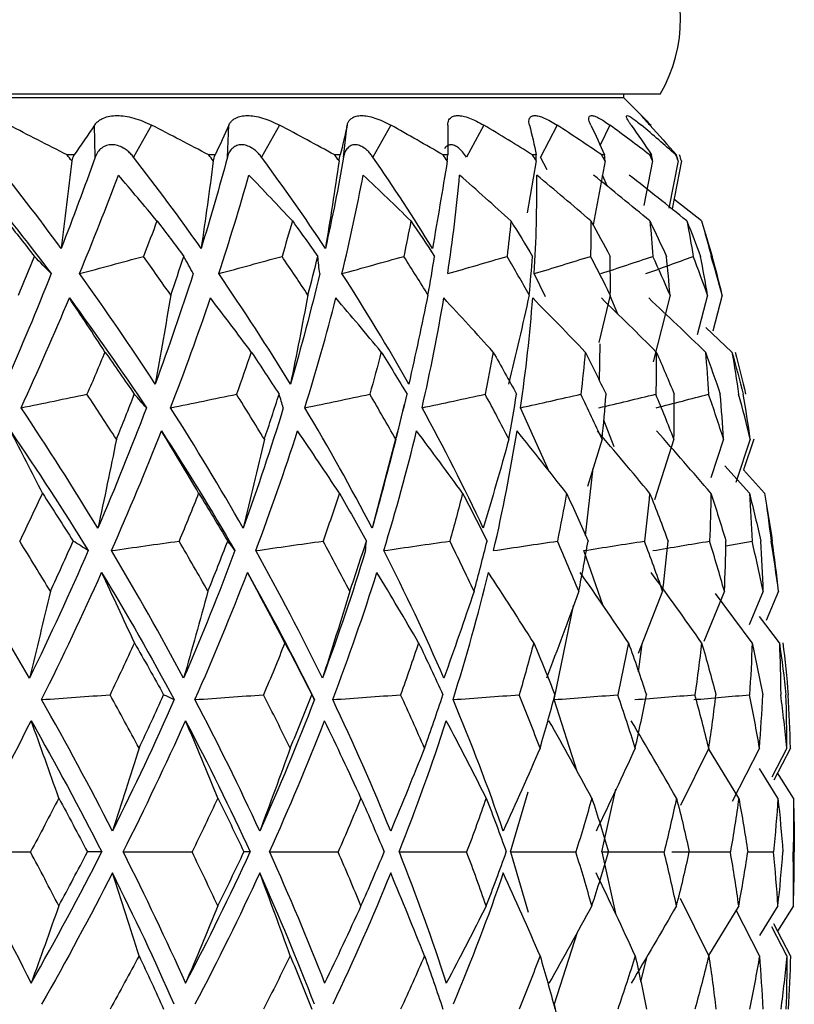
# Paper-space layout '_Right' of a CAD drawing. Header units: millimetres. Extents: x -233 to 25, y -3 to 362.
# Tile 10 of 12: x 12 to 23, y 141 to 154. Entities that reach past the tile are written whole.
import ezdxf

# ---------------------------------------------------------------- set-up
doc = ezdxf.new("R2010")
doc.units = ezdxf.units.MM

psp = doc.layouts.new('_Right')

# ---------------------------------------------------------------- linework, layer by layer
at = {"color": 7, "linetype": 'Continuous', "lineweight": 25}
for p, q in [((20.732, 153.2), (-20.732, 153.2)), ((20.25, 153.15), (20.25, 153.2)), ((20.25, 153.15), (-20.25, 153.15)), ((20.552, 152.848), (20.25, 153.15)), ((13.274, 152.367), (13.266, 152.79)), ((14.018, 152.79), (13.782, 152.367)), ((15.019, 152.367), (15.039, 152.79)), ((15.707, 152.79), (15.47, 152.367)), ((16.552, 152.367), (16.6, 152.79)), ((17.175, 152.79), (16.94, 152.367)), ((18.402, 152.79), (18.173, 152.367)), ((19.37, 152.79), (19.15, 152.367)), ((12.996, 152.397), (12.903, 152.397)), ((14.856, 152.397), (14.773, 152.397)), ((16.508, 152.397), (16.435, 152.397)), ((17.928, 152.397), (17.866, 152.397)), ((19.096, 152.397), (19.047, 152.397)), ((19.996, 152.397), (19.96, 152.397)), ((20.616, 152.397), (20.593, 152.397)), ((20.946, 152.397), (20.937, 152.397)), ((19.096, 152.317), (18.973, 151.634)), ((19.239, 152.2), (19.15, 152.367)), ((20.004, 152.317), (19.845, 151.473)), ((20.631, 152.317), (20.516, 151.728)), ((20.968, 152.317), (20.845, 151.694)), ((21.011, 152.317), (20.887, 151.687)), ((20.034, 151.981), (19.968, 152.128)), ((21.276, 151.525), (20.911, 151.813)), ((19.219, 150.526), (19.069, 150.83)), ((20.072, 150.548), (19.919, 149.923)), ((20.171, 150.295), (20.069, 150.536)), ((20.86, 150.548), (20.636, 149.668)), ((21.355, 150.548), (21.219, 150.025)), ((21.55, 150.548), (21.425, 150.072)), ((21.676, 149.796), (21.331, 150.12)), ((19.93, 149.415), (19.94, 149.903)), ((17.25, 148.664), (17.358, 149.108)), ((19.265, 148.221), (18.887, 149.06)), ((20.121, 148.544), (19.985, 148.896)), ((17.241, 148.666), (16.93, 147.472)), ((19.963, 148.645), (19.771, 148.022)), ((20.912, 148.645), (20.654, 147.844)), ((21.567, 148.645), (21.399, 148.138)), ((21.92, 148.645), (21.728, 148.075)), ((21.965, 148.645), (21.829, 148.242)), ((19.744, 147.377), (19.845, 148.262)), ((21.907, 147.933), (21.585, 148.295)), ((22.108, 147.933), (21.829, 148.242)), ((21.596, 147.238), (21.942, 147.301)), ((19.976, 146.448), (19.721, 147.176)), ((20.763, 146.639), (20.44, 145.82)), ((21.578, 146.639), (21.307, 145.978)), ((21.944, 145.96), (21.462, 146.61)), ((22.09, 146.639), (21.905, 146.196)), ((22.292, 146.639), (22.128, 146.252)), ((19.332, 145.21), (19.586, 146.45)), ((22.303, 145.96), (22.042, 146.307)), ((20.443, 145.577), (20.491, 145.947)), ((16.167, 145.21), (16.138, 145.268)), ((19.635, 144.261), (19.332, 145.21)), ((21.371, 144.571), (20.997, 143.814)), ((21.767, 143.911), (21.369, 144.565)), ((22.041, 144.571), (21.682, 143.866)), ((22.402, 144.571), (22.203, 144.187)), ((22.448, 144.571), (22.228, 144.148)), ((22.284, 143.911), (22.04, 144.302)), ((22.488, 143.911), (22.278, 144.244)), ((18.754, 143.2), (18.987, 143.993)), ((19.96, 143.2), (20.145, 144.028)), ((18.754, 143.2), (18.987, 142.407)), ((19.96, 143.2), (20.145, 142.372)), ((21.886, 143.2), (22.226, 143.2)), ((21.371, 141.829), (20.997, 142.586)), ((21.767, 142.489), (21.369, 141.835)), ((22.041, 141.829), (21.733, 142.433)), ((22.284, 142.489), (22.04, 142.098)), ((22.488, 142.489), (22.278, 142.156)), ((22.448, 141.829), (22.228, 142.252)), ((19.635, 142.139), (19.332, 141.19)), ((22.402, 141.829), (22.203, 142.213)), ((20.555, 141.823), (20.472, 141.492)), ((19.332, 141.19), (19.586, 139.95))]:
    psp.add_line(p, q, dxfattribs=at)
at = {"color": 8, "linetype": 'Continuous', "lineweight": 25}
psp.add_line((20.067, 152.79), (19.937, 152.526), dxfattribs=at)
at = {"color": 7, "linetype": 'Continuous', "lineweight": 25}
psp.add_arc((19, 154.2), 2, 330, 90, dxfattribs=at)
for points, knots in [([(13.266, 152.79), (13.276, 152.803), (13.296, 152.828), (13.336, 152.859), (13.392, 152.888), (13.466, 152.91), (13.562, 152.919), (13.668, 152.91), (13.782, 152.885), (13.901, 152.846), (13.98, 152.809), (14.018, 152.79)], [0, 0, 0, 0, 0.0817521, 0.1649313, 0.2506544, 0.3765067, 0.5004479, 0.6242539, 0.7499719, 0.8772243, 1, 1, 1, 1]), ([(15.039, 152.79), (15.045, 152.803), (15.059, 152.828), (15.09, 152.859), (15.135, 152.888), (15.198, 152.91), (15.282, 152.919), (15.377, 152.91), (15.483, 152.885), (15.594, 152.846), (15.67, 152.809), (15.707, 152.79)], [0, 0, 0, 0, 0.081752, 0.164931, 0.250654, 0.376507, 0.500448, 0.624254, 0.749972, 0.877224, 1, 1, 1, 1]), ([(16.6, 152.79), (16.604, 152.803), (16.611, 152.828), (16.633, 152.859), (16.667, 152.888), (16.717, 152.91), (16.787, 152.919), (16.871, 152.91), (16.966, 152.885), (17.068, 152.846), (17.14, 152.809), (17.175, 152.79)], [0, 0, 0, 0, 0.081752, 0.164931, 0.250654, 0.376507, 0.500448, 0.624254, 0.749972, 0.877224, 1, 1, 1, 1]), ([(17.928, 152.79), (17.929, 152.803), (17.93, 152.828), (17.942, 152.859), (17.964, 152.888), (18.001, 152.91), (18.057, 152.919), (18.128, 152.91), (18.211, 152.885), (18.303, 152.846), (18.369, 152.809), (18.402, 152.79)], [0, 0, 0, 0, 0.081752, 0.164931, 0.250654, 0.376507, 0.500448, 0.624254, 0.749972, 0.877224, 1, 1, 1, 1]), ([(19.005, 152.79), (19.002, 152.803), (18.997, 152.828), (18.999, 152.859), (19.009, 152.888), (19.032, 152.91), (19.074, 152.919), (19.13, 152.91), (19.2, 152.885), (19.28, 152.846), (19.341, 152.809), (19.37, 152.79)], [0, 0, 0, 0, 0.081752, 0.164931, 0.250654, 0.376507, 0.500448, 0.624254, 0.749972, 0.877224, 1, 1, 1, 1]), ([(19.815, 152.79), (19.809, 152.803), (19.797, 152.828), (19.789, 152.859), (19.787, 152.888), (19.796, 152.91), (19.822, 152.919), (19.864, 152.91), (19.92, 152.885), (19.987, 152.846), (20.041, 152.809), (20.067, 152.79)], [0, 0, 0, 0, 0.081752, 0.164931, 0.250654, 0.376507, 0.500448, 0.624254, 0.749972, 0.877224, 1, 1, 1, 1]), ([(20.346, 152.79), (20.337, 152.803), (20.32, 152.828), (20.301, 152.859), (20.287, 152.888), (20.282, 152.91), (20.293, 152.919), (20.319, 152.91), (20.361, 152.885), (20.414, 152.846), (20.46, 152.809), (20.482, 152.79)], [0, 0, 0, 0, 0.081752, 0.164931, 0.250654, 0.376507, 0.500448, 0.624254, 0.749972, 0.877224, 1, 1, 1, 1]), ([(20.592, 152.79), (20.58, 152.803), (20.557, 152.828), (20.529, 152.859), (20.503, 152.888), (20.484, 152.91), (20.478, 152.919), (20.489, 152.91), (20.515, 152.885), (20.554, 152.846), (20.591, 152.809), (20.61, 152.79)], [0, 0, 0, 0, 0.081752, 0.164931, 0.250654, 0.376507, 0.500448, 0.624254, 0.749972, 0.877224, 1, 1, 1, 1]), ([(13.782, 152.367), (13.768, 152.384), (13.741, 152.416), (13.695, 152.457), (13.638, 152.494), (13.57, 152.523), (13.494, 152.534), (13.422, 152.523), (13.359, 152.491), (13.306, 152.44), (13.285, 152.392), (13.274, 152.367)], [0, 0, 0, 0, 0.083196, 0.165851, 0.250211, 0.374779, 0.499889, 0.625105, 0.749882, 0.875577, 1, 1, 1, 1]), ([(15.47, 152.367), (15.457, 152.384), (15.431, 152.416), (15.388, 152.457), (15.335, 152.494), (15.273, 152.523), (15.205, 152.534), (15.142, 152.523), (15.088, 152.491), (15.043, 152.44), (15.027, 152.392), (15.019, 152.367)], [0, 0, 0, 0, 0.0831956, 0.1658512, 0.2502114, 0.3747786, 0.4998885, 0.625105, 0.7498817, 0.8755772, 1, 1, 1, 1]), ([(16.94, 152.367), (16.928, 152.384), (16.904, 152.416), (16.865, 152.457), (16.817, 152.494), (16.762, 152.523), (16.703, 152.534), (16.649, 152.523), (16.605, 152.491), (16.569, 152.44), (16.558, 152.392), (16.552, 152.367)], [0, 0, 0, 0, 0.083196, 0.165851, 0.250211, 0.374779, 0.499889, 0.625105, 0.749882, 0.875577, 1, 1, 1, 1]), ([(18.173, 152.367), (18.156, 152.392), (18.123, 152.44), (18.069, 152.491), (18.016, 152.523), (17.967, 152.534), (17.924, 152.522), (17.897, 152.503), (17.888, 152.483), (17.887, 152.481)], [0, 0, 0, 0, 0.162253, 0.326227, 0.488861, 0.652204, 0.815685, 0.978593, 1, 1, 1, 1])]:
    psp.add_open_spline(points, degree=3, knots=knots, dxfattribs=at)
for points in [[(12.903, 152.397), (12.647, 152.529), (12.391, 152.66), (12.133, 152.79)], [(13.266, 152.79), (13.179, 152.66), (13.089, 152.529), (12.996, 152.397)], [(14.773, 152.397), (14.522, 152.529), (14.271, 152.66), (14.018, 152.79)], [(15.039, 152.79), (14.981, 152.66), (14.92, 152.529), (14.856, 152.397)], [(16.435, 152.397), (16.194, 152.529), (15.951, 152.66), (15.707, 152.79)], [(16.6, 152.79), (16.572, 152.66), (16.542, 152.529), (16.508, 152.397)], [(17.866, 152.397), (17.638, 152.529), (17.407, 152.66), (17.175, 152.79)], [(17.928, 152.79), (17.931, 152.66), (17.931, 152.529), (17.928, 152.397)], [(19.047, 152.397), (18.834, 152.529), (18.619, 152.66), (18.402, 152.79)], [(19.005, 152.79), (19.038, 152.66), (19.069, 152.529), (19.096, 152.397)], [(19.96, 152.397), (19.766, 152.529), (19.569, 152.66), (19.37, 152.79)], [(19.815, 152.79), (19.878, 152.66), (19.939, 152.529), (19.996, 152.397)], [(20.593, 152.397), (20.42, 152.529), (20.245, 152.66), (20.067, 152.79)], [(20.346, 152.79), (20.439, 152.66), (20.529, 152.529), (20.616, 152.397)], [(20.937, 152.397), (20.788, 152.529), (20.636, 152.66), (20.482, 152.79)], [(20.592, 152.79), (20.713, 152.66), (20.831, 152.529), (20.946, 152.397)], [(12.966, 152.317), (12.945, 152.344), (12.924, 152.37), (12.903, 152.397)], [(12.966, 152.317), (12.976, 152.344), (12.986, 152.37), (12.996, 152.397)], [(14.833, 152.317), (14.813, 152.344), (14.793, 152.37), (14.773, 152.397)], [(14.833, 152.317), (14.841, 152.344), (14.849, 152.37), (14.856, 152.397)], [(16.492, 152.317), (16.473, 152.344), (16.454, 152.37), (16.435, 152.397)], [(16.492, 152.317), (16.498, 152.344), (16.503, 152.37), (16.508, 152.397)], [(17.92, 152.317), (17.902, 152.344), (17.884, 152.37), (17.866, 152.397)], [(17.92, 152.317), (17.923, 152.344), (17.925, 152.37), (17.928, 152.397)], [(19.096, 152.317), (19.079, 152.344), (19.063, 152.37), (19.047, 152.397)], [(19.096, 152.317), (19.096, 152.344), (19.096, 152.37), (19.096, 152.397)], [(20.004, 152.317), (19.989, 152.344), (19.975, 152.37), (19.96, 152.397)], [(20.004, 152.317), (20.001, 152.344), (19.999, 152.37), (19.996, 152.397)], [(20.631, 152.317), (20.618, 152.344), (20.606, 152.37), (20.593, 152.397)], [(20.631, 152.317), (20.626, 152.344), (20.621, 152.37), (20.616, 152.397)], [(20.968, 152.317), (20.958, 152.344), (20.947, 152.37), (20.937, 152.397)], [(20.968, 152.317), (20.961, 152.344), (20.953, 152.37), (20.946, 152.397)], [(21.011, 152.317), (21.003, 152.344), (20.995, 152.37), (20.987, 152.397)], [(12.825, 151.163), (12.526, 151.569), (12.218, 151.971), (11.901, 152.367)], [(13.274, 152.367), (13.133, 151.971), (12.984, 151.569), (12.825, 151.163)], [(12.966, 152.317), (12.922, 151.931), (12.875, 151.547), (12.825, 151.163)], [(14.672, 151.163), (14.386, 151.569), (14.089, 151.971), (13.782, 152.367)], [(15.019, 152.367), (14.913, 151.971), (14.798, 151.569), (14.672, 151.163)], [(14.833, 152.317), (14.782, 151.931), (14.729, 151.547), (14.672, 151.163)], [(16.313, 151.163), (16.043, 151.569), (15.762, 151.971), (15.47, 152.367)], [(16.552, 152.367), (16.484, 151.971), (16.404, 151.569), (16.313, 151.163)], [(16.492, 152.317), (16.436, 151.931), (16.376, 151.547), (16.313, 151.163)], [(17.725, 151.163), (17.476, 151.569), (17.214, 151.971), (16.94, 152.367)], [(17.92, 152.317), (17.858, 151.931), (17.793, 151.547), (17.725, 151.163)], [(11.667, 152.131), (12.021, 151.703), (12.363, 151.27), (12.694, 150.83)], [(13.068, 150.83), (13.249, 151.27), (13.42, 151.703), (13.581, 152.131)], [(14.09, 151.525), (13.921, 151.729), (13.751, 151.931), (13.581, 152.131)], [(14.904, 150.83), (15.049, 151.27), (15.182, 151.703), (15.303, 152.131)], [(15.877, 151.525), (15.687, 151.729), (15.495, 151.931), (15.303, 152.131)], [(16.531, 150.83), (16.637, 151.27), (16.731, 151.703), (16.811, 152.131)], [(17.441, 151.525), (17.232, 151.729), (17.022, 151.931), (16.811, 152.131)], [(17.926, 150.83), (17.993, 151.27), (18.045, 151.703), (18.083, 152.131)], [(18.76, 151.525), (18.536, 151.729), (18.31, 151.931), (18.083, 152.131)], [(19.069, 150.83), (19.095, 151.27), (19.106, 151.703), (19.101, 152.131)], [(19.817, 151.525), (19.579, 151.729), (19.341, 151.931), (19.101, 152.131)], [(20.594, 151.525), (20.348, 151.729), (20.1, 151.931), (19.851, 152.131)], [(21.083, 151.525), (20.831, 151.729), (20.577, 151.931), (20.322, 152.131)], [(12.105, 151.525), (12.228, 151.37), (12.351, 151.214), (12.472, 151.057)], [(14.09, 151.525), (14.032, 151.37), (13.973, 151.214), (13.912, 151.057)], [(14.09, 151.525), (14.209, 151.37), (14.327, 151.214), (14.444, 151.057)], [(15.877, 151.525), (15.833, 151.37), (15.787, 151.214), (15.74, 151.057)], [(15.877, 151.525), (15.99, 151.37), (16.102, 151.214), (16.212, 151.057)], [(17.441, 151.525), (17.411, 151.37), (17.38, 151.214), (17.347, 151.057)], [(17.441, 151.525), (17.547, 151.37), (17.651, 151.214), (17.753, 151.057)], [(18.76, 151.525), (18.746, 151.37), (18.729, 151.214), (18.711, 151.057)], [(18.76, 151.525), (18.857, 151.37), (18.952, 151.214), (19.045, 151.057)], [(19.817, 151.525), (19.817, 151.37), (19.815, 151.214), (19.811, 151.057)], [(19.817, 151.525), (19.903, 151.37), (19.987, 151.214), (20.07, 151.057)], [(20.594, 151.525), (20.61, 151.37), (20.623, 151.214), (20.634, 151.057)], [(20.594, 151.525), (20.669, 151.37), (20.742, 151.214), (20.813, 151.057)], [(21.083, 151.525), (21.113, 151.37), (21.141, 151.214), (21.167, 151.057)], [(21.083, 151.525), (21.145, 151.37), (21.205, 151.214), (21.263, 151.057)], [(21.276, 151.525), (21.321, 151.37), (21.363, 151.214), (21.403, 151.057)], [(21.276, 151.525), (21.325, 151.37), (21.371, 151.214), (21.415, 151.057)], [(12.261, 150.548), (12.332, 150.718), (12.403, 150.887), (12.472, 151.057)], [(12.694, 150.83), (12.621, 150.906), (12.547, 150.982), (12.472, 151.057)], [(13.068, 150.83), (13.349, 150.906), (13.63, 150.982), (13.912, 151.057)], [(14.271, 150.548), (14.153, 150.718), (14.034, 150.887), (13.912, 151.057)], [(14.271, 150.548), (14.33, 150.718), (14.388, 150.887), (14.444, 151.057)], [(14.568, 150.83), (14.527, 150.906), (14.486, 150.982), (14.444, 151.057)], [(14.904, 150.83), (15.183, 150.906), (15.461, 150.982), (15.74, 151.057)], [(16.081, 150.548), (15.97, 150.718), (15.856, 150.887), (15.74, 151.057)], [(16.081, 150.548), (16.127, 150.718), (16.17, 150.887), (16.212, 151.057)], [(16.237, 150.83), (16.229, 150.906), (16.221, 150.982), (16.212, 151.057)], [(16.531, 150.83), (16.803, 150.906), (17.075, 150.982), (17.347, 151.057)], [(17.666, 150.548), (17.562, 150.718), (17.456, 150.887), (17.347, 151.057)], [(17.666, 150.548), (17.697, 150.718), (17.726, 150.887), (17.753, 151.057)], [(17.926, 150.83), (18.188, 150.906), (18.449, 150.982), (18.711, 151.057)], [(19.002, 150.548), (18.907, 150.718), (18.81, 150.887), (18.711, 151.057)], [(19.002, 150.548), (19.019, 150.718), (19.033, 150.887), (19.045, 151.057)], [(19.069, 150.83), (19.317, 150.906), (19.564, 150.982), (19.811, 151.057)], [(20.072, 150.548), (19.988, 150.718), (19.901, 150.887), (19.811, 151.057)], [(19.945, 150.83), (20.175, 150.906), (20.405, 150.982), (20.634, 151.057)], [(20.072, 150.548), (20.074, 150.718), (20.073, 150.887), (20.07, 151.057)], [(20.541, 150.83), (20.75, 150.906), (20.959, 150.982), (21.167, 151.057)], [(20.86, 150.548), (20.787, 150.718), (20.712, 150.887), (20.634, 151.057)], [(20.86, 150.548), (20.847, 150.718), (20.831, 150.887), (20.813, 151.057)], [(21.355, 150.548), (21.295, 150.718), (21.232, 150.887), (21.167, 151.057)], [(21.355, 150.548), (21.327, 150.718), (21.296, 150.887), (21.263, 151.057)], [(21.55, 150.548), (21.504, 150.718), (21.455, 150.887), (21.403, 151.057)], [(21.55, 150.548), (21.508, 150.718), (21.463, 150.887), (21.415, 151.057)], [(12.694, 150.83), (12.503, 150.35), (12.3, 149.864), (12.085, 149.373)], [(14.067, 149.373), (13.747, 149.864), (13.414, 150.35), (13.068, 150.83)], [(14.568, 150.83), (14.414, 150.35), (14.247, 149.864), (14.067, 149.373)], [(15.851, 149.373), (15.55, 149.864), (15.234, 150.35), (14.904, 150.83)], [(16.237, 150.83), (16.123, 150.35), (15.995, 149.864), (15.851, 149.373)], [(17.413, 149.373), (17.135, 149.864), (16.841, 150.35), (16.531, 150.83)], [(12.297, 149.06), (12.52, 149.548), (12.733, 150.031), (12.934, 150.509)], [(12.934, 150.509), (13.286, 150.031), (13.625, 149.548), (13.95, 149.06)], [(13.404, 149.796), (13.249, 150.036), (13.092, 150.274), (12.934, 150.509)], [(14.271, 150.548), (14.206, 150.155), (14.138, 149.764), (14.067, 149.373)], [(14.269, 149.06), (14.458, 149.548), (14.634, 150.031), (14.796, 150.509)], [(15.334, 149.796), (15.156, 150.036), (14.977, 150.273), (14.796, 150.509)], [(16.081, 150.548), (16.008, 150.155), (15.931, 149.764), (15.851, 149.373)], [(16.041, 149.06), (16.192, 149.548), (16.329, 150.031), (16.451, 150.509)], [(17.049, 149.796), (16.852, 150.036), (16.652, 150.274), (16.451, 150.509)], [(17.666, 150.548), (17.585, 150.155), (17.5, 149.764), (17.413, 149.373)], [(17.588, 149.06), (17.7, 149.548), (17.796, 150.031), (17.875, 150.509)], [(18.525, 149.796), (18.31, 150.036), (18.093, 150.274), (17.875, 150.509)], [(19.002, 150.548), (18.915, 150.155), (18.824, 149.764), (18.73, 149.373)], [(18.887, 149.06), (18.958, 149.548), (19.012, 150.031), (19.048, 150.509)], [(19.741, 149.796), (19.512, 150.036), (19.281, 150.274), (19.048, 150.509)], [(20.679, 149.796), (20.439, 150.036), (20.197, 150.273), (19.954, 150.509)], [(21.327, 149.796), (21.08, 150.036), (20.83, 150.274), (20.579, 150.509)], [(13.404, 149.796), (13.326, 149.611), (13.247, 149.425), (13.166, 149.239)], [(13.404, 149.796), (13.535, 149.611), (13.664, 149.425), (13.791, 149.239)], [(15.334, 149.796), (15.271, 149.611), (15.206, 149.425), (15.139, 149.239)], [(15.334, 149.796), (15.459, 149.611), (15.581, 149.425), (15.701, 149.239)], [(17.049, 149.796), (17.001, 149.611), (16.951, 149.425), (16.898, 149.239)], [(17.049, 149.796), (17.166, 149.611), (17.279, 149.425), (17.39, 149.239)], [(18.525, 149.796), (18.493, 149.611), (18.458, 149.425), (18.42, 149.239)], [(18.525, 149.796), (18.631, 149.611), (18.735, 149.425), (18.835, 149.239)], [(19.741, 149.796), (19.724, 149.611), (19.706, 149.425), (19.684, 149.239)], [(19.741, 149.796), (19.835, 149.611), (19.927, 149.425), (20.016, 149.239)], [(20.679, 149.796), (20.679, 149.611), (20.677, 149.425), (20.672, 149.239)], [(20.679, 149.796), (20.761, 149.611), (20.84, 149.425), (20.916, 149.239)], [(21.327, 149.796), (21.344, 149.611), (21.358, 149.425), (21.369, 149.239)], [(21.327, 149.796), (21.395, 149.611), (21.461, 149.425), (21.523, 149.239)], [(21.676, 149.796), (21.709, 149.611), (21.739, 149.425), (21.766, 149.239)], [(21.676, 149.796), (21.729, 149.611), (21.78, 149.425), (21.827, 149.239)], [(21.721, 149.796), (21.769, 149.611), (21.815, 149.425), (21.858, 149.239)], [(12.297, 149.06), (12.587, 149.12), (12.876, 149.18), (13.166, 149.239)], [(13.555, 148.645), (13.427, 148.843), (13.298, 149.042), (13.166, 149.239)], [(13.555, 148.645), (13.635, 148.843), (13.714, 149.042), (13.791, 149.239)], [(13.95, 149.06), (13.897, 149.12), (13.844, 149.18), (13.791, 149.239)], [(14.269, 149.06), (14.559, 149.12), (14.849, 149.18), (15.139, 149.239)], [(15.507, 148.645), (15.386, 148.843), (15.264, 149.042), (15.139, 149.239)], [(15.507, 148.645), (15.574, 148.843), (15.638, 149.042), (15.701, 149.239)], [(15.757, 149.06), (15.739, 149.12), (15.72, 149.18), (15.701, 149.239)], [(16.041, 149.06), (16.327, 149.12), (16.612, 149.18), (16.898, 149.239)], [(17.241, 148.645), (17.129, 148.843), (17.015, 149.042), (16.898, 149.239)], [(17.241, 148.645), (17.293, 148.843), (17.343, 149.042), (17.39, 149.239)], [(17.588, 149.06), (17.865, 149.12), (18.143, 149.18), (18.42, 149.239)], [(18.733, 148.645), (18.632, 148.843), (18.528, 149.042), (18.42, 149.239)], [(18.733, 148.645), (18.77, 148.843), (18.804, 149.042), (18.835, 149.239)], [(18.887, 149.06), (19.153, 149.12), (19.419, 149.18), (19.684, 149.239)], [(19.963, 148.645), (19.873, 148.843), (19.78, 149.042), (19.684, 149.239)], [(19.922, 149.06), (20.172, 149.12), (20.422, 149.18), (20.672, 149.239)], [(19.963, 148.645), (19.983, 148.843), (20.001, 149.042), (20.016, 149.239)], [(20.912, 148.645), (20.835, 148.843), (20.755, 149.042), (20.672, 149.239)], [(20.677, 149.06), (20.908, 149.12), (21.139, 149.18), (21.369, 149.239)], [(20.912, 148.645), (20.916, 148.843), (20.918, 149.042), (20.916, 149.239)], [(21.567, 148.645), (21.504, 148.843), (21.438, 149.042), (21.369, 149.239)], [(21.567, 148.645), (21.555, 148.843), (21.541, 149.042), (21.523, 149.239)], [(21.92, 148.645), (21.872, 148.843), (21.821, 149.042), (21.766, 149.239)], [(21.92, 148.645), (21.892, 148.843), (21.861, 149.042), (21.827, 149.239)], [(13.31, 147.472), (12.986, 148.005), (12.648, 148.534), (12.297, 149.06)], [(13.95, 149.06), (13.751, 148.534), (13.538, 148.005), (13.31, 147.472)], [(15.227, 147.472), (14.924, 148.005), (14.604, 148.534), (14.269, 149.06)], [(15.757, 149.06), (15.597, 148.534), (15.42, 148.005), (15.227, 147.472)], [(16.93, 147.472), (16.651, 148.005), (16.355, 148.534), (16.041, 149.06)], [(18.396, 147.472), (18.145, 148.005), (17.876, 148.534), (17.588, 149.06)], [(12.156, 148.755), (12.513, 148.233), (12.855, 147.707), (13.183, 147.176)], [(12.578, 147.933), (12.439, 148.21), (12.298, 148.484), (12.156, 148.755)], [(13.489, 147.176), (13.723, 147.707), (13.943, 148.233), (14.15, 148.755)], [(14.15, 148.755), (14.489, 148.233), (14.812, 147.707), (15.119, 147.176)], [(14.64, 147.933), (14.479, 148.21), (14.315, 148.484), (14.15, 148.755)], [(15.394, 147.176), (15.593, 147.707), (15.777, 148.233), (15.945, 148.755)], [(16.497, 147.933), (16.315, 148.21), (16.131, 148.484), (15.945, 148.755)], [(17.083, 147.176), (17.245, 147.707), (17.389, 148.233), (17.516, 148.755)], [(18.123, 147.933), (17.922, 148.21), (17.72, 148.484), (17.516, 148.755)], [(18.532, 147.176), (18.655, 147.707), (18.757, 148.233), (18.841, 148.755)], [(19.494, 147.933), (19.278, 148.21), (19.061, 148.484), (18.841, 148.755)], [(20.591, 147.933), (20.364, 148.21), (20.134, 148.484), (19.901, 148.755)], [(21.4, 147.933), (21.163, 148.21), (20.924, 148.484), (20.683, 148.755)], [(13.555, 148.645), (13.476, 148.252), (13.395, 147.861), (13.31, 147.472)], [(15.507, 148.645), (15.417, 148.252), (15.324, 147.861), (15.227, 147.472)], [(17.241, 148.645), (17.141, 148.252), (17.037, 147.861), (16.93, 147.472)], [(18.733, 148.645), (18.624, 148.252), (18.512, 147.861), (18.396, 147.472)], [(12.578, 147.933), (12.48, 147.723), (12.38, 147.512), (12.278, 147.301)], [(12.578, 147.933), (12.715, 147.723), (12.851, 147.512), (12.984, 147.301)], [(14.64, 147.933), (14.556, 147.723), (14.469, 147.512), (14.381, 147.301)], [(14.64, 147.933), (14.771, 147.723), (14.898, 147.512), (15.023, 147.301)], [(16.497, 147.933), (16.428, 147.723), (16.356, 147.512), (16.281, 147.301)], [(16.497, 147.933), (16.619, 147.723), (16.737, 147.512), (16.853, 147.301)], [(18.123, 147.933), (18.069, 147.723), (18.013, 147.512), (17.954, 147.301)], [(18.123, 147.933), (18.233, 147.723), (18.341, 147.512), (18.445, 147.301)], [(19.494, 147.933), (19.457, 147.723), (19.417, 147.512), (19.374, 147.301)], [(19.494, 147.933), (19.592, 147.723), (19.687, 147.512), (19.778, 147.301)], [(20.591, 147.933), (20.571, 147.723), (20.548, 147.512), (20.522, 147.301)], [(20.591, 147.933), (20.676, 147.723), (20.757, 147.512), (20.834, 147.301)], [(21.4, 147.933), (21.397, 147.723), (21.391, 147.512), (21.382, 147.301)], [(21.4, 147.933), (21.469, 147.723), (21.535, 147.512), (21.598, 147.301)], [(21.907, 147.933), (21.922, 147.723), (21.934, 147.512), (21.942, 147.301)], [(21.907, 147.933), (21.961, 147.723), (22.011, 147.512), (22.058, 147.301)], [(22.108, 147.933), (22.14, 147.723), (22.169, 147.512), (22.194, 147.301)], [(22.108, 147.933), (22.145, 147.723), (22.179, 147.512), (22.209, 147.301)], [(12.683, 146.639), (12.55, 146.86), (12.415, 147.081), (12.278, 147.301)], [(12.683, 146.639), (12.785, 146.86), (12.886, 147.081), (12.984, 147.301)], [(13.183, 147.176), (13.117, 147.218), (13.051, 147.26), (12.984, 147.301)], [(13.489, 147.176), (13.786, 147.218), (14.083, 147.26), (14.381, 147.301)], [(14.762, 146.639), (14.638, 146.86), (14.51, 147.081), (14.381, 147.301)], [(14.762, 146.639), (14.852, 146.86), (14.939, 147.081), (15.023, 147.301)], [(15.119, 147.176), (15.088, 147.218), (15.056, 147.26), (15.023, 147.301)], [(15.394, 147.176), (15.69, 147.218), (15.986, 147.26), (16.281, 147.301)], [(16.635, 146.639), (16.52, 146.86), (16.402, 147.081), (16.281, 147.301)], [(16.635, 146.639), (16.71, 146.86), (16.783, 147.081), (16.853, 147.301)], [(16.842, 147.176), (16.846, 147.218), (16.85, 147.26), (16.853, 147.301)], [(17.083, 147.176), (17.373, 147.218), (17.663, 147.26), (17.954, 147.301)], [(18.274, 146.639), (18.17, 146.86), (18.063, 147.081), (17.954, 147.301)], [(18.274, 146.639), (18.334, 146.86), (18.391, 147.081), (18.445, 147.301)], [(18.532, 147.176), (18.813, 147.218), (19.093, 147.26), (19.374, 147.301)], [(19.656, 146.639), (19.565, 146.86), (19.471, 147.081), (19.374, 147.301)], [(19.656, 146.639), (19.701, 146.86), (19.741, 147.081), (19.778, 147.301)], [(19.721, 147.176), (19.988, 147.218), (20.255, 147.26), (20.522, 147.301)], [(20.763, 146.639), (20.686, 146.86), (20.606, 147.081), (20.522, 147.301)], [(20.634, 147.176), (20.883, 147.218), (21.133, 147.26), (21.382, 147.301)], [(20.763, 146.639), (20.79, 146.86), (20.814, 147.081), (20.834, 147.301)], [(21.578, 146.639), (21.516, 146.86), (21.451, 147.081), (21.382, 147.301)], [(21.578, 146.639), (21.588, 146.86), (21.595, 147.081), (21.598, 147.301)], [(22.09, 146.639), (22.044, 146.86), (21.995, 147.081), (21.942, 147.301)], [(22.09, 146.639), (22.083, 146.86), (22.073, 147.081), (22.058, 147.301)], [(22.292, 146.639), (22.263, 146.86), (22.23, 147.081), (22.194, 147.301)], [(22.292, 146.639), (22.268, 146.86), (22.24, 147.081), (22.209, 147.301)], [(12.407, 145.492), (12.083, 146.056), (11.745, 146.617), (11.394, 147.176)], [(13.183, 147.176), (12.939, 146.617), (12.681, 146.056), (12.407, 145.492)], [(14.441, 145.492), (14.14, 146.056), (13.822, 146.617), (13.489, 147.176)], [(15.119, 147.176), (14.91, 146.617), (14.685, 146.056), (14.441, 145.492)], [(16.273, 145.492), (15.998, 146.056), (15.705, 146.617), (15.394, 147.176)], [(16.842, 147.176), (16.672, 146.617), (16.482, 146.056), (16.273, 145.492)], [(17.876, 145.492), (17.632, 146.056), (17.368, 146.617), (17.083, 147.176)], [(12.568, 145.21), (12.846, 145.772), (13.11, 146.331), (13.36, 146.887)], [(13.36, 146.887), (13.696, 146.331), (14.016, 145.772), (14.318, 145.21)], [(13.792, 145.96), (13.65, 146.272), (13.506, 146.58), (13.36, 146.887)], [(14.591, 145.21), (14.838, 145.772), (15.069, 146.331), (15.284, 146.887)], [(15.284, 146.887), (15.597, 146.331), (15.891, 145.772), (16.167, 145.21)], [(15.778, 145.96), (15.615, 146.272), (15.45, 146.58), (15.284, 146.887)], [(16.409, 145.21), (16.622, 145.772), (16.817, 146.331), (16.993, 146.887)], [(17.542, 145.96), (17.362, 146.272), (17.178, 146.58), (16.993, 146.887)], [(17.997, 145.21), (18.173, 145.772), (18.329, 146.331), (18.464, 146.887)], [(19.061, 145.96), (18.864, 146.272), (18.665, 146.58), (18.464, 146.887)], [(20.311, 145.96), (20.102, 146.272), (19.89, 146.58), (19.675, 146.887)], [(21.277, 145.96), (21.058, 146.272), (20.836, 146.58), (20.611, 146.887)], [(12.683, 146.639), (12.593, 146.255), (12.501, 145.873), (12.407, 145.492)], [(14.762, 146.639), (14.658, 146.255), (14.551, 145.873), (14.441, 145.492)], [(16.635, 146.639), (16.518, 146.255), (16.397, 145.873), (16.273, 145.492)], [(18.274, 146.639), (18.145, 146.255), (18.012, 145.873), (17.876, 145.492)], [(19.656, 146.639), (19.518, 146.255), (19.375, 145.873), (19.229, 145.492)], [(13.792, 145.96), (13.687, 145.732), (13.58, 145.503), (13.47, 145.274)], [(13.792, 145.96), (13.923, 145.732), (14.052, 145.503), (14.178, 145.274)], [(15.778, 145.96), (15.687, 145.732), (15.593, 145.503), (15.496, 145.274)], [(15.778, 145.96), (15.899, 145.732), (16.018, 145.503), (16.134, 145.274)], [(17.542, 145.96), (17.466, 145.732), (17.387, 145.503), (17.305, 145.274)], [(17.542, 145.96), (17.652, 145.732), (17.759, 145.503), (17.863, 145.274)], [(19.061, 145.96), (19.001, 145.732), (18.937, 145.503), (18.87, 145.274)], [(19.061, 145.96), (19.158, 145.732), (19.251, 145.503), (19.341, 145.274)], [(20.311, 145.96), (20.268, 145.732), (20.222, 145.503), (20.171, 145.274)], [(20.311, 145.96), (20.394, 145.732), (20.473, 145.503), (20.548, 145.274)], [(21.277, 145.96), (21.251, 145.732), (21.222, 145.503), (21.189, 145.274)], [(21.277, 145.96), (21.344, 145.732), (21.407, 145.503), (21.466, 145.274)], [(21.944, 145.96), (21.936, 145.732), (21.924, 145.503), (21.909, 145.274)], [(21.944, 145.96), (21.994, 145.732), (22.041, 145.503), (22.083, 145.274)], [(22.303, 145.96), (22.313, 145.732), (22.319, 145.503), (22.321, 145.274)], [(22.303, 145.96), (22.336, 145.732), (22.365, 145.503), (22.39, 145.274)], [(22.349, 145.96), (22.377, 145.732), (22.401, 145.503), (22.42, 145.274)], [(12.568, 145.21), (12.869, 145.231), (13.17, 145.253), (13.47, 145.274)], [(13.853, 144.571), (13.728, 144.806), (13.6, 145.04), (13.47, 145.274)], [(13.853, 144.571), (13.964, 144.806), (14.073, 145.04), (14.178, 145.274)], [(14.318, 145.21), (14.272, 145.231), (14.225, 145.253), (14.178, 145.274)], [(14.591, 145.21), (14.893, 145.231), (15.195, 145.253), (15.496, 145.274)], [(15.848, 144.571), (15.733, 144.806), (15.616, 145.04), (15.496, 145.274)], [(15.848, 144.571), (15.946, 144.806), (16.042, 145.04), (16.134, 145.274)], [(16.167, 145.21), (16.156, 145.231), (16.145, 145.253), (16.134, 145.274)], [(16.409, 145.21), (16.708, 145.231), (17.006, 145.253), (17.305, 145.274)], [(17.62, 144.571), (17.518, 144.806), (17.413, 145.04), (17.305, 145.274)], [(17.62, 144.571), (17.705, 144.806), (17.785, 145.04), (17.863, 145.274)], [(17.997, 145.21), (18.288, 145.231), (18.579, 145.253), (18.87, 145.274)], [(19.145, 144.571), (19.057, 144.806), (18.965, 145.04), (18.87, 145.274)], [(19.145, 144.571), (19.214, 144.806), (19.28, 145.04), (19.341, 145.274)], [(19.332, 145.21), (19.612, 145.231), (19.892, 145.253), (20.171, 145.274)], [(20.401, 144.571), (20.328, 144.806), (20.252, 145.04), (20.171, 145.274)], [(20.396, 145.21), (20.661, 145.231), (20.925, 145.253), (21.189, 145.274)], [(20.401, 144.571), (20.454, 144.806), (20.503, 145.04), (20.548, 145.274)], [(21.174, 145.21), (21.419, 145.231), (21.664, 145.253), (21.909, 145.274)], [(21.371, 144.571), (21.314, 144.806), (21.253, 145.04), (21.189, 145.274)], [(21.371, 144.571), (21.407, 144.806), (21.439, 145.04), (21.466, 145.274)], [(22.041, 144.571), (22.001, 144.806), (21.957, 145.04), (21.909, 145.274)], [(22.041, 144.571), (22.059, 144.806), (22.073, 145.04), (22.083, 145.274)], [(22.402, 144.571), (22.379, 144.806), (22.352, 145.04), (22.321, 145.274)], [(22.402, 144.571), (22.402, 144.806), (22.398, 145.04), (22.39, 145.274)], [(22.448, 144.571), (22.443, 144.806), (22.434, 145.04), (22.42, 145.274)], [(13.502, 143.476), (13.206, 144.055), (12.895, 144.633), (12.568, 145.21)], [(14.318, 145.21), (14.064, 144.633), (13.792, 144.055), (13.502, 143.476)], [(15.446, 143.476), (15.179, 144.055), (14.894, 144.633), (14.591, 145.21)], [(16.167, 145.21), (15.946, 144.633), (15.706, 144.055), (15.446, 143.476)], [(17.174, 143.476), (16.939, 144.055), (16.684, 144.633), (16.409, 145.21)], [(18.66, 143.476), (18.461, 144.055), (18.24, 144.633), (17.997, 145.21)], [(11.52, 143.2), (11.837, 143.778), (12.14, 144.355), (12.429, 144.931)], [(12.429, 144.931), (12.756, 144.355), (13.068, 143.778), (13.362, 143.2)], [(12.794, 143.911), (12.674, 144.254), (12.553, 144.594), (12.429, 144.931)], [(13.642, 143.2), (13.934, 143.778), (14.208, 144.355), (14.467, 144.931)], [(14.467, 144.931), (14.77, 144.355), (15.055, 143.778), (15.321, 143.2)], [(14.892, 143.911), (14.753, 144.254), (14.611, 144.594), (14.467, 144.931)], [(15.573, 143.2), (15.835, 143.778), (16.078, 144.355), (16.302, 144.931)], [(16.781, 143.911), (16.624, 144.254), (16.464, 144.594), (16.302, 144.931)], [(17.285, 143.2), (17.513, 143.778), (17.721, 144.355), (17.908, 144.931)], [(18.434, 143.911), (18.262, 144.254), (18.086, 144.594), (17.908, 144.931)], [(19.829, 143.911), (19.643, 144.254), (19.455, 144.594), (19.263, 144.931)], [(20.945, 143.911), (20.749, 144.254), (20.55, 144.594), (20.347, 144.931)], [(13.853, 144.571), (13.738, 144.204), (13.622, 143.839), (13.502, 143.476)], [(15.848, 144.571), (15.717, 144.204), (15.583, 143.839), (15.446, 143.476)], [(17.62, 144.571), (17.475, 144.204), (17.326, 143.839), (17.174, 143.476)], [(19.145, 144.571), (18.987, 144.204), (18.826, 143.839), (18.66, 143.476)], [(20.401, 144.571), (20.233, 144.204), (20.061, 143.839), (19.885, 143.476)], [(12.794, 143.911), (12.672, 143.675), (12.548, 143.438), (12.421, 143.2)], [(12.794, 143.911), (12.922, 143.675), (13.048, 143.438), (13.172, 143.2)], [(14.892, 143.911), (14.782, 143.675), (14.669, 143.438), (14.553, 143.2)], [(14.892, 143.911), (15.01, 143.675), (15.125, 143.438), (15.237, 143.2)], [(16.781, 143.911), (16.684, 143.675), (16.584, 143.438), (16.48, 143.2)], [(16.781, 143.911), (16.887, 143.675), (16.989, 143.438), (17.088, 143.2)], [(18.434, 143.911), (18.352, 143.675), (18.266, 143.438), (18.176, 143.2)], [(18.434, 143.911), (18.526, 143.675), (18.615, 143.438), (18.699, 143.2)], [(19.829, 143.911), (19.762, 143.675), (19.692, 143.438), (19.617, 143.2)], [(19.829, 143.911), (19.906, 143.675), (19.979, 143.438), (20.048, 143.2)], [(20.945, 143.911), (20.895, 143.675), (20.841, 143.438), (20.783, 143.2)], [(20.945, 143.911), (21.006, 143.675), (21.063, 143.438), (21.115, 143.2)], [(21.767, 143.911), (21.735, 143.675), (21.698, 143.438), (21.657, 143.2)], [(21.767, 143.911), (21.811, 143.675), (21.851, 143.438), (21.886, 143.2)], [(22.284, 143.911), (22.269, 143.675), (22.25, 143.438), (22.226, 143.2)], [(22.284, 143.911), (22.31, 143.675), (22.332, 143.438), (22.35, 143.2)], [(22.488, 143.911), (22.491, 143.675), (22.49, 143.438), (22.484, 143.2)], [(22.488, 143.911), (22.496, 143.675), (22.5, 143.438), (22.5, 143.2)], [(11.52, 143.2), (11.837, 142.622), (12.14, 142.045), (12.429, 141.469)], [(11.52, 143.2), (11.821, 143.2), (12.121, 143.2), (12.421, 143.2)], [(12.794, 142.489), (12.672, 142.725), (12.548, 142.962), (12.421, 143.2)], [(12.429, 141.469), (12.756, 142.045), (13.068, 142.622), (13.362, 143.2)], [(12.794, 142.489), (12.922, 142.725), (13.048, 142.962), (13.172, 143.2)], [(13.362, 143.2), (13.3, 143.2), (13.236, 143.2), (13.172, 143.2)], [(13.642, 143.2), (13.934, 142.622), (14.208, 142.045), (14.467, 141.469)], [(13.642, 143.2), (13.946, 143.2), (14.249, 143.2), (14.553, 143.2)], [(14.467, 141.469), (14.77, 142.045), (15.055, 142.622), (15.321, 143.2)], [(14.892, 142.489), (14.782, 142.725), (14.669, 142.962), (14.553, 143.2)], [(14.892, 142.489), (15.01, 142.725), (15.125, 142.962), (15.237, 143.2)], [(15.321, 143.2), (15.293, 143.2), (15.266, 143.2), (15.237, 143.2)], [(15.573, 143.2), (15.835, 142.622), (16.078, 142.045), (16.302, 141.469)], [(15.573, 143.2), (15.875, 143.2), (16.178, 143.2), (16.48, 143.2)], [(16.781, 142.489), (16.684, 142.725), (16.584, 142.962), (16.48, 143.2)], [(16.781, 142.489), (16.887, 142.725), (16.989, 142.962), (17.088, 143.2)], [(17.285, 143.2), (17.513, 142.622), (17.721, 142.045), (17.908, 141.469)], [(17.285, 143.2), (17.582, 143.2), (17.879, 143.2), (18.176, 143.2)], [(18.434, 142.489), (18.352, 142.725), (18.266, 142.962), (18.176, 143.2)], [(18.434, 142.489), (18.526, 142.725), (18.615, 142.962), (18.699, 143.2)], [(18.754, 143.2), (19.042, 143.2), (19.33, 143.2), (19.617, 143.2)], [(19.829, 142.489), (19.762, 142.725), (19.692, 142.962), (19.617, 143.2)], [(19.829, 142.489), (19.906, 142.725), (19.979, 142.962), (20.048, 143.2)], [(19.96, 143.2), (20.234, 143.2), (20.509, 143.2), (20.783, 143.2)], [(20.945, 142.489), (20.895, 142.725), (20.841, 142.962), (20.783, 143.2)], [(20.886, 143.2), (21.143, 143.2), (21.4, 143.2), (21.657, 143.2)], [(20.945, 142.489), (21.006, 142.725), (21.063, 142.962), (21.115, 143.2)], [(21.767, 142.489), (21.735, 142.725), (21.698, 142.962), (21.657, 143.2)], [(21.767, 142.489), (21.811, 142.725), (21.851, 142.962), (21.886, 143.2)], [(22.284, 142.489), (22.269, 142.725), (22.25, 142.962), (22.226, 143.2)], [(22.284, 142.489), (22.31, 142.725), (22.332, 142.962), (22.35, 143.2)], [(22.488, 142.489), (22.491, 142.725), (22.49, 142.962), (22.484, 143.2)], [(22.488, 142.489), (22.496, 142.725), (22.5, 142.962), (22.5, 143.2)], [(13.502, 142.924), (13.206, 142.345), (12.895, 141.767), (12.568, 141.19)], [(14.318, 141.19), (14.064, 141.767), (13.792, 142.345), (13.502, 142.924)], [(13.853, 141.829), (13.738, 142.196), (13.622, 142.561), (13.502, 142.924)], [(15.446, 142.924), (15.179, 142.345), (14.894, 141.767), (14.591, 141.19)], [(16.167, 141.19), (15.946, 141.767), (15.706, 142.345), (15.446, 142.924)], [(15.848, 141.829), (15.717, 142.196), (15.583, 142.561), (15.446, 142.924)], [(17.174, 142.924), (16.939, 142.345), (16.684, 141.767), (16.409, 141.19)], [(17.62, 141.829), (17.475, 142.196), (17.326, 142.561), (17.174, 142.924)], [(18.66, 142.924), (18.461, 142.345), (18.24, 141.767), (17.997, 141.19)], [(19.145, 141.829), (18.987, 142.196), (18.826, 142.561), (18.66, 142.924)], [(20.401, 141.829), (20.233, 142.196), (20.061, 142.561), (19.885, 142.924)], [(12.794, 142.489), (12.674, 142.146), (12.553, 141.806), (12.429, 141.469)], [(14.892, 142.489), (14.753, 142.146), (14.611, 141.806), (14.467, 141.469)], [(16.781, 142.489), (16.624, 142.146), (16.464, 141.806), (16.302, 141.469)], [(18.434, 142.489), (18.262, 142.146), (18.086, 141.806), (17.908, 141.469)], [(19.829, 142.489), (19.643, 142.146), (19.455, 141.806), (19.263, 141.469)], [(20.945, 142.489), (20.749, 142.146), (20.55, 141.806), (20.347, 141.469)], [(13.853, 141.829), (13.728, 141.594), (13.6, 141.36), (13.47, 141.126)], [(13.853, 141.829), (13.964, 141.594), (14.073, 141.36), (14.178, 141.126)], [(15.848, 141.829), (15.733, 141.594), (15.616, 141.36), (15.496, 141.126)], [(15.848, 141.829), (15.946, 141.594), (16.042, 141.36), (16.134, 141.126)], [(17.62, 141.829), (17.518, 141.594), (17.413, 141.36), (17.305, 141.126)], [(17.62, 141.829), (17.705, 141.594), (17.785, 141.36), (17.863, 141.126)], [(19.145, 141.829), (19.057, 141.594), (18.965, 141.36), (18.87, 141.126)], [(19.145, 141.829), (19.214, 141.594), (19.28, 141.36), (19.341, 141.126)], [(20.401, 141.829), (20.328, 141.594), (20.252, 141.36), (20.171, 141.126)], [(20.401, 141.829), (20.454, 141.594), (20.503, 141.36), (20.548, 141.126)], [(21.371, 141.829), (21.314, 141.594), (21.253, 141.36), (21.189, 141.126)], [(21.371, 141.829), (21.407, 141.594), (21.439, 141.36), (21.466, 141.126)], [(22.041, 141.829), (22.001, 141.594), (21.957, 141.36), (21.909, 141.126)], [(22.041, 141.829), (22.059, 141.594), (22.073, 141.36), (22.083, 141.126)], [(22.402, 141.829), (22.379, 141.594), (22.352, 141.36), (22.321, 141.126)], [(22.402, 141.829), (22.402, 141.594), (22.398, 141.36), (22.39, 141.126)], [(22.448, 141.829), (22.443, 141.594), (22.434, 141.36), (22.42, 141.126)]]:
    psp.add_open_spline(points, degree=3, dxfattribs=at)

doc.saveas('drawing.dxf')
